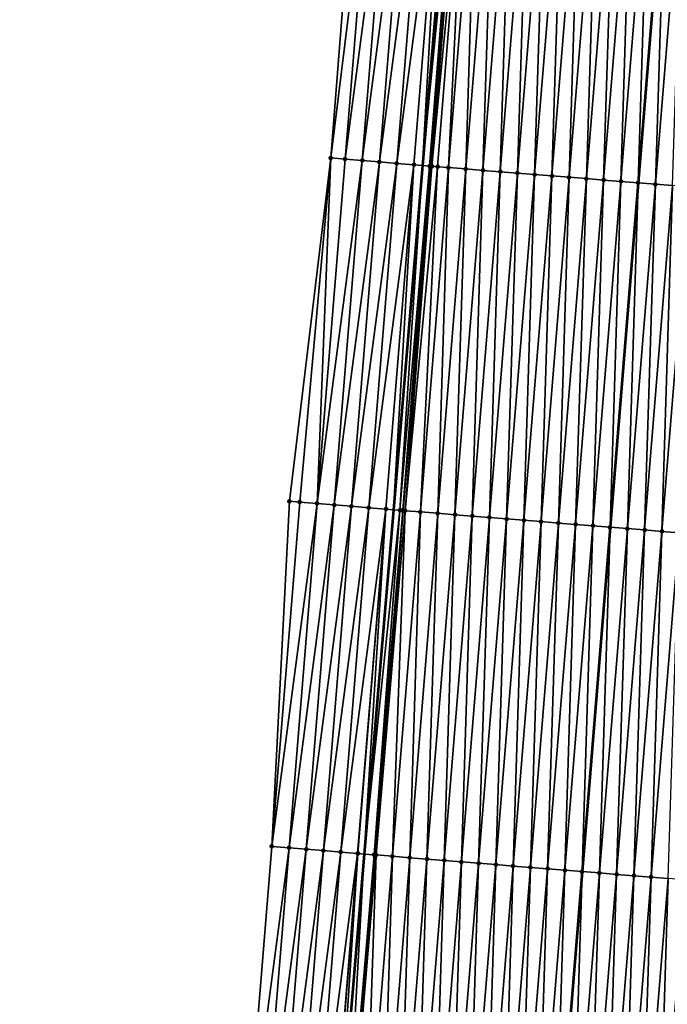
# Model space of a CAD drawing. Header units: feet. Extents: x 2017424 to 2024169, y 808042 to 818730.
# Tile 79 of 256: x 2023574 to 2023612, y 810595 to 810652. Entities that reach past the tile are written whole.
import ezdxf

# ---------------------------------------------------------------- set-up
doc = ezdxf.new("R2010")
doc.units = ezdxf.units.FT
doc.header["$MEASUREMENT"] = 0
for name, color, linetype, lineweight in [('EP_Travel Lane', 172, 'Continuous', 53), ('NB-Road Shots', 141, 'Continuous', 100), ('NB-Road X-Section', 40, 'Continuous', 13), ('STRIPING', 60, 'Continuous', 53)]:
    doc.layers.add(name, color=color, linetype=linetype, lineweight=lineweight)
doc.layers.add('I-77-MM15-17_NB-Surface-BORDER', color=7, linetype='Continuous')
doc.layers.add('I-77-MM15-17_NB-Surface-TIN', color=7, linetype='Continuous')

msp = doc.modelspace()

# ---------------------------------------------------------------- linework, layer by layer
at = {"layer": 'EP_Travel Lane'}
msp.add_polyline3d([(2023599.258795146, 810663.630624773, 298.9250161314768), (2023597.578762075, 810643.7138885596, 298.214302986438), (2023595.89871787, 810623.7970203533, 297.5074005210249), (2023594.218639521, 810603.8797473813, 296.812173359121), (2023592.538580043, 810583.9626981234, 296.1104930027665), (2023590.858498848, 810564.0453914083, 295.4162413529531), (2023589.215410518, 810544.1325696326, 294.6917201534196), (2023587.585702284, 810524.2119159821, 293.9754839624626), (2023585.956000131, 810504.2913366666, 293.2570525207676), (2023584.326304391, 810484.3708357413, 292.536303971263), (2023582.696508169, 810464.4491065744, 291.8518337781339), (2023581.06671062, 810444.5273611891, 291.1678384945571), (2023579.436809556, 810424.6043504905, 290.5212061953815)], dxfattribs=at)
at = {"layer": 'I-77-MM15-17_NB-Surface-BORDER', "color": 3, "linetype": 'Continuous', "lineweight": -3}
msp.add_polyline3d([(2023574.296569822, 810425.0306003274, 290.3364721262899), (2023575.996343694, 810444.9469170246, 291.0120150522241), (2023577.312610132, 810464.8936532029, 291.7143275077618), (2023578.699852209, 810484.8347187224, 292.4128799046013), (2023580.750558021, 810504.7207425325, 293.1360053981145), (2023582.37805953, 810524.6414368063, 293.8563387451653), (2023584.005537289, 810544.5618403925, 294.5852565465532), (2023585.629958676, 810564.4745671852, 295.2932344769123), (2023587.248954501, 810584.3976375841, 295.9645671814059), (2023588.867941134, 810604.3205948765, 296.6391625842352), (2023589.89080672, 810624.2920571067, 297.3119629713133), (2023592.275130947, 810644.1509401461, 298.0404643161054), (2023593.842844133, 810664.0763767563, 298.7634139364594)], dxfattribs=at)
at = {"layer": 'I-77-MM15-17_NB-Surface-TIN', "color": 128, "linetype": 'Continuous', "lineweight": -3}
for points in [[(2023592.275130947, 810644.1509401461, 298.0404643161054), (2023594.721272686, 810664.0042526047, 298.784648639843), (2023593.842844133, 810664.0763767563, 298.7634139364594)], [(2023593.1024145, 810644.0828759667, 298.0644556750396), (2023594.721272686, 810664.0042526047, 298.784648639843), (2023592.275130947, 810644.1509401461, 298.0404643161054)], [(2023593.1024145, 810644.0828759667, 298.0644556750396), (2023595.717907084, 810663.9222717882, 298.8130758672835), (2023594.721272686, 810664.0042526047, 298.784648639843)], [(2023593.1024145, 810644.0828759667, 298.0644556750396), (2023594.099039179, 810644.0007755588, 298.096332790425), (2023595.717907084, 810663.9222717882, 298.8130758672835)], [(2023594.099039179, 810644.0007755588, 298.096332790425), (2023596.714521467, 810663.840044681, 298.848607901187), (2023595.717907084, 810663.9222717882, 298.8130758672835)], [(2023594.099039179, 810644.0007755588, 298.096332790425), (2023595.095652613, 810643.9185367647, 298.132201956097), (2023596.714521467, 810663.840044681, 298.848607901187)], [(2023595.095652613, 810643.9185367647, 298.132201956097), (2023597.711144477, 810663.757923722, 298.8810778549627), (2023596.714521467, 810663.840044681, 298.848607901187)], [(2023595.095652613, 810643.9185367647, 298.132201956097), (2023596.09226866, 810643.8363301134, 298.1671438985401), (2023597.711144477, 810663.757923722, 298.8810778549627)], [(2023596.09226866, 810643.8363301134, 298.1671438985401), (2023598.707765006, 810663.6757722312, 298.9144285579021), (2023597.711144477, 810663.757923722, 298.8810778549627)], [(2023596.09226866, 810643.8363301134, 298.1671438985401), (2023597.088882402, 810643.7540951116, 298.2029036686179), (2023598.707765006, 810663.6757722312, 298.9144285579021)], [(2023597.088882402, 810643.7540951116, 298.2029036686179), (2023597.578762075, 810643.7138885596, 298.214302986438), (2023598.707765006, 810663.6757722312, 298.9144285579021)], [(2023598.707765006, 810663.6757722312, 298.9144285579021), (2023597.578762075, 810643.7138885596, 298.214302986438), (2023599.258795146, 810663.630624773, 298.9250161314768)], [(2023599.54937042, 810663.6068171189, 298.9305992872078), (2023599.258795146, 810663.630624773, 298.9250161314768), (2023597.578762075, 810643.7138885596, 298.214302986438)], [(2023597.994236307, 810643.6797887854, 298.2239709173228), (2023599.54937042, 810663.6068171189, 298.9305992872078), (2023597.578762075, 810643.7138885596, 298.214302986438)], [(2023597.994236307, 810643.6797887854, 298.2239709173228), (2023599.619899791, 810663.6010851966, 298.9306147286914), (2023599.54937042, 810663.6068171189, 298.9305992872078)], [(2023597.994236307, 810643.6797887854, 298.2239709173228), (2023598.085536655, 810643.6723586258, 298.2242826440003), (2023599.619899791, 810663.6010851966, 298.9306147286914)], [(2023598.085536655, 810643.6723586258, 298.2242826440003), (2023599.704434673, 810663.5942254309, 298.9303356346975), (2023599.619899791, 810663.6010851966, 298.9306147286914)], [(2023598.085536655, 810643.6723586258, 298.2242826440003), (2023598.125042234, 810643.6691470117, 298.224319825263), (2023599.704434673, 810663.5942254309, 298.9303356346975)], [(2023598.125042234, 810643.6691470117, 298.224319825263), (2023600.055142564, 810663.5658499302, 298.9267862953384), (2023599.704434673, 810663.5942254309, 298.9303356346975)], [(2023598.125042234, 810643.6691470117, 298.224319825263), (2023598.45719305, 810643.6422495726, 298.2216282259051), (2023600.055142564, 810663.5658499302, 298.9267862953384)], [(2023598.45719305, 810643.6422495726, 298.2216282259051), (2023599.08229167, 810643.5918621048, 298.2098921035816), (2023600.055142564, 810663.5658499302, 298.9267862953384)], [(2023599.08229167, 810643.5918621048, 298.2098921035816), (2023600.701195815, 810663.5138043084, 298.913770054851), (2023600.055142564, 810663.5658499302, 298.9267862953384)], [(2023599.08229167, 810643.5918621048, 298.2098921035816), (2023600.079066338, 810643.5116074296, 298.188524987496), (2023600.701195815, 810663.5138043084, 298.913770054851)], [(2023600.079066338, 810643.5116074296, 298.188524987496), (2023601.697970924, 810663.433555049, 298.8922466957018), (2023600.701195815, 810663.5138043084, 298.913770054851)], [(2023600.079066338, 810643.5116074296, 298.188524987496), (2023601.075833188, 810643.4312565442, 298.1699332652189), (2023601.697970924, 810663.433555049, 298.8922466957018)], [(2023601.075833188, 810643.4312565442, 298.1699332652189), (2023602.694741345, 810663.3532481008, 298.8723875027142), (2023601.697970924, 810663.433555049, 298.8922466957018)], [(2023601.075833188, 810643.4312565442, 298.1699332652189), (2023602.072595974, 810643.3508556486, 298.1527841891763), (2023602.694741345, 810663.3532481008, 298.8723875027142)], [(2023602.072595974, 810643.3508556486, 298.1527841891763), (2023603.691509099, 810663.2729083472, 298.8534746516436), (2023602.694741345, 810663.3532481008, 298.8723875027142)], [(2023602.072595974, 810643.3508556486, 298.1527841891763), (2023603.069356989, 810643.2704329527, 298.1362640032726), (2023603.691509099, 810663.2729083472, 298.8534746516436)], [(2023603.069356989, 810643.2704329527, 298.1362640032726), (2023604.688276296, 810663.192561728, 298.8347598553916), (2023603.691509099, 810663.2729083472, 298.8534746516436)], [(2023603.069356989, 810643.2704329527, 298.1362640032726), (2023604.066124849, 810643.1900944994, 298.1173136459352), (2023604.688276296, 810663.192561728, 298.8347598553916)], [(2023604.066124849, 810643.1900944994, 298.1173136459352), (2023605.685044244, 810663.1122243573, 298.8157782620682), (2023604.688276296, 810663.192561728, 298.8347598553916)], [(2023604.066124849, 810643.1900944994, 298.1173136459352), (2023605.06290699, 810643.1099317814, 298.0932938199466), (2023605.685044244, 810663.1122243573, 298.8157782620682)], [(2023605.06290699, 810643.1099317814, 298.0932938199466), (2023606.681824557, 810663.0320391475, 298.7924072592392), (2023605.685044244, 810663.1122243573, 298.8157782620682)], [(2023605.06290699, 810643.1099317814, 298.0932938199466), (2023606.059688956, 810643.0297669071, 298.0693361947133), (2023606.681824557, 810663.0320391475, 298.7924072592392)], [(2023606.059688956, 810643.0297669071, 298.0693361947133), (2023607.678605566, 810662.9518624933, 298.7687894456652), (2023606.681824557, 810663.0320391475, 298.7924072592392)], [(2023606.059688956, 810643.0297669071, 298.0693361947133), (2023607.056459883, 810642.9494661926, 298.0492971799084), (2023607.678605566, 810662.9518624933, 298.7687894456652)], [(2023607.056459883, 810642.9494661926, 298.0492971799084), (2023608.675376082, 810662.8715567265, 298.7488961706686), (2023607.678605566, 810662.9518624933, 298.7687894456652)], [(2023607.056459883, 810642.9494661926, 298.0492971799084), (2023608.053219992, 810642.8690323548, 298.0330984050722), (2023608.675376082, 810662.8715567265, 298.7488961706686)], [(2023608.053219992, 810642.8690323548, 298.0330984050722), (2023609.672142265, 810662.7911976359, 298.7305411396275), (2023608.675376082, 810662.8715567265, 298.7488961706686)], [(2023608.053219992, 810642.8690323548, 298.0330984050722), (2023609.049988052, 810642.7886963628, 298.0140770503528), (2023609.672142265, 810662.7911976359, 298.7305411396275)], [(2023609.049988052, 810642.7886963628, 298.0140770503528), (2023610.668915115, 810662.7109205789, 298.7098196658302), (2023609.672142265, 810662.7911976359, 298.7305411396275)], [(2023609.049988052, 810642.7886963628, 298.0140770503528), (2023610.046758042, 810642.7083841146, 297.9943707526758), (2023610.668915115, 810662.7109205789, 298.7098196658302)], [(2023610.046758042, 810642.7083841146, 297.9943707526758), (2023611.665694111, 810662.6307191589, 298.6869162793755), (2023610.668915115, 810662.7109205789, 298.7098196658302)], [(2023610.046758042, 810642.7083841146, 297.9943707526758), (2023610.054732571, 810642.7077435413, 297.9941570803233), (2023611.665694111, 810662.6307191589, 298.6869162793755)], [(2023611.665694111, 810662.6307191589, 298.6869162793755), (2023610.054732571, 810642.7077435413, 297.9941570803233), (2023611.673668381, 810662.6300788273, 298.6866962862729)], [(2023611.043547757, 810642.6283145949, 297.9676624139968), (2023611.673668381, 810662.6300788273, 298.6866962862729), (2023610.054732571, 810642.7077435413, 297.9941570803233)], [(2023611.043547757, 810642.6283145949, 297.9676624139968), (2023612.662486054, 810662.5506770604, 298.6594169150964), (2023611.673668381, 810662.6300788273, 298.6866962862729)], [(2023611.043547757, 810642.6283145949, 297.9676624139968), (2023612.0403487, 810642.5483832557, 297.9369679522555), (2023612.662486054, 810662.5506770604, 298.6594169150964)], [(2023590.486889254, 810624.2430782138, 297.3274329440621), (2023592.275130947, 810644.1509401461, 298.0404643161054), (2023589.89080672, 810624.2920571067, 297.3119629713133)], [(2023590.486889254, 810624.2430782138, 297.3274329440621), (2023591.483531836, 810624.1611981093, 297.3529547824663), (2023592.275130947, 810644.1509401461, 298.0404643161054)], [(2023591.483531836, 810624.1611981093, 297.3529547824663), (2023593.1024145, 810644.0828759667, 298.0644556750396), (2023592.275130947, 810644.1509401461, 298.0404643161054)], [(2023591.483531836, 810624.1611981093, 297.3529547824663), (2023594.099039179, 810644.0007755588, 298.096332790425), (2023593.1024145, 810644.0828759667, 298.0644556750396)], [(2023591.483531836, 810624.1611981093, 297.3529547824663), (2023592.480154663, 810624.0790749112, 297.3854891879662), (2023594.099039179, 810644.0007755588, 298.096332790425)], [(2023592.480154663, 810624.0790749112, 297.3854891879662), (2023595.095652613, 810643.9185367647, 298.132201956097), (2023594.099039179, 810644.0007755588, 298.096332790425)], [(2023592.480154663, 810624.0790749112, 297.3854891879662), (2023593.476766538, 810623.9968169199, 297.4219120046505), (2023595.095652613, 810643.9185367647, 298.132201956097)], [(2023593.476766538, 810623.9968169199, 297.4219120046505), (2023596.09226866, 810643.8363301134, 298.1671438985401), (2023595.095652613, 810643.9185367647, 298.132201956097)], [(2023593.476766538, 810623.9968169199, 297.4219120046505), (2023594.473386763, 810623.9146617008, 297.4553701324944), (2023596.09226866, 810643.8363301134, 298.1671438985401)], [(2023594.473386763, 810623.9146617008, 297.4553701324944), (2023597.088882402, 810643.7540951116, 298.2029036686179), (2023596.09226866, 810643.8363301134, 298.1671438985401)], [(2023594.473386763, 810623.9146617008, 297.4553701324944), (2023595.469991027, 810623.8323100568, 297.494494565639), (2023597.088882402, 810643.7540951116, 298.2029036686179)], [(2023595.469991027, 810623.8323100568, 297.494494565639), (2023595.89871787, 810623.7970203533, 297.5074005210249), (2023597.088882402, 810643.7540951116, 298.2029036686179)], [(2023597.088882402, 810643.7540951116, 298.2029036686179), (2023595.89871787, 810623.7970203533, 297.5074005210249), (2023597.578762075, 810643.7138885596, 298.214302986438)], [(2023596.276600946, 810623.7659157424, 297.5187759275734), (2023597.578762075, 810643.7138885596, 298.214302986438), (2023595.89871787, 810623.7970203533, 297.5074005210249)], [(2023596.276600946, 810623.7659157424, 297.5187759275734), (2023597.994236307, 810643.6797887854, 298.2239709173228), (2023597.578762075, 810643.7138885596, 298.214302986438)], [(2023596.276600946, 810623.7659157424, 297.5187759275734), (2023596.439867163, 810623.7525850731, 297.5205891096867), (2023597.994236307, 810643.6797887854, 298.2239709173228)], [(2023596.439867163, 810623.7525850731, 297.5205891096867), (2023598.085536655, 810643.6723586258, 298.2242826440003), (2023597.994236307, 810643.6797887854, 298.2239709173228)], [(2023596.439867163, 810623.7525850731, 297.5205891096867), (2023596.46663208, 810623.7504111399, 297.5205590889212), (2023598.085536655, 810643.6723586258, 298.2242826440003)], [(2023596.46663208, 810623.7504111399, 297.5205590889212), (2023598.125042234, 810643.6691470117, 298.224319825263), (2023598.085536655, 810643.6723586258, 298.2242826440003)], [(2023596.46663208, 810623.7504111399, 297.5205590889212), (2023596.572005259, 810623.7418748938, 297.5197959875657), (2023598.125042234, 810643.6691470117, 298.224319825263)], [(2023596.572005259, 810623.7418748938, 297.5197959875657), (2023598.45719305, 810643.6422495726, 298.2216282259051), (2023598.125042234, 810643.6691470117, 298.224319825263)], [(2023596.572005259, 810623.7418748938, 297.5197959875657), (2023597.463395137, 810623.6700135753, 297.5033137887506), (2023598.45719305, 810643.6422495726, 298.2216282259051)], [(2023597.463395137, 810623.6700135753, 297.5033137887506), (2023599.08229167, 810643.5918621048, 298.2098921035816), (2023598.45719305, 810643.6422495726, 298.2216282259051)], [(2023597.463395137, 810623.6700135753, 297.5033137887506), (2023598.460175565, 810623.589829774, 297.4799020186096), (2023599.08229167, 810643.5918621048, 298.2098921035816)], [(2023598.460175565, 810623.589829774, 297.4799020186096), (2023600.079066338, 810643.5116074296, 298.188524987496), (2023599.08229167, 810643.5918621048, 298.2098921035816)], [(2023598.460175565, 810623.589829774, 297.4799020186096), (2023599.456934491, 810623.5093813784, 297.4641230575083), (2023600.079066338, 810643.5116074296, 298.188524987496)], [(2023599.456934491, 810623.5093813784, 297.4641230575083), (2023601.075833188, 810643.4312565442, 298.1699332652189), (2023600.079066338, 810643.5116074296, 298.188524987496)], [(2023599.456934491, 810623.5093813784, 297.4641230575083), (2023600.453687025, 810623.4288543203, 297.4506132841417), (2023601.075833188, 810643.4312565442, 298.1699332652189)], [(2023600.453687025, 810623.4288543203, 297.4506132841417), (2023602.072595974, 810643.3508556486, 298.1527841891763), (2023601.075833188, 810643.4312565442, 298.1699332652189)], [(2023600.453687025, 810623.4288543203, 297.4506132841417), (2023601.450442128, 810623.3483588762, 297.4361915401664), (2023602.072595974, 810643.3508556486, 298.1527841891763)], [(2023601.450442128, 810623.3483588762, 297.4361915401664), (2023603.069356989, 810643.2704329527, 298.1362640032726), (2023602.072595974, 810643.3508556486, 298.1527841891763)], [(2023601.450442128, 810623.3483588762, 297.4361915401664), (2023602.447221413, 810623.2681610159, 297.4131853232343), (2023603.069356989, 810643.2704329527, 298.1362640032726)], [(2023602.447221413, 810623.2681610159, 297.4131853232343), (2023604.066124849, 810643.1900944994, 298.1173136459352), (2023603.069356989, 810643.2704329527, 298.1362640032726)], [(2023602.447221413, 810623.2681610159, 297.4131853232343), (2023603.443999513, 810623.1879485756, 297.3905997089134), (2023604.066124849, 810643.1900944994, 298.1173136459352)], [(2023603.443999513, 810623.1879485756, 297.3905997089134), (2023605.06290699, 810643.1099317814, 298.0932938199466), (2023604.066124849, 810643.1900944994, 298.1173136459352)], [(2023603.443999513, 810623.1879485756, 297.3905997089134), (2023604.440782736, 810623.1077991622, 297.3661959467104), (2023605.06290699, 810643.1099317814, 298.0932938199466)], [(2023604.440782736, 810623.1077991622, 297.3661959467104), (2023606.059688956, 810643.0297669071, 298.0693361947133), (2023605.06290699, 810643.1099317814, 298.0932938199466)], [(2023604.440782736, 810623.1077991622, 297.3661959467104), (2023605.437555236, 810623.0275178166, 297.3455980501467), (2023606.059688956, 810643.0297669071, 298.0693361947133)], [(2023605.437555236, 810623.0275178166, 297.3455980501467), (2023607.056459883, 810642.9494661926, 298.0492971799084), (2023606.059688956, 810643.0297669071, 298.0693361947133)], [(2023605.437555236, 810623.0275178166, 297.3455980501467), (2023606.434311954, 810622.9470422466, 297.3306029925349), (2023607.056459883, 810642.9494661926, 298.0492971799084)], [(2023606.434311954, 810622.9470422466, 297.3306029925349), (2023608.053219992, 810642.8690323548, 298.0330984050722), (2023607.056459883, 810642.9494661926, 298.0492971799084)], [(2023606.434311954, 810622.9470422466, 297.3306029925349), (2023607.431070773, 810622.866592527, 297.3148622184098), (2023608.053219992, 810642.8690323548, 298.0330984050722)], [(2023607.431070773, 810622.866592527, 297.3148622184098), (2023609.049988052, 810642.7886963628, 298.0140770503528), (2023608.053219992, 810642.8690323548, 298.0330984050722)], [(2023607.431070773, 810622.866592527, 297.3148622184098), (2023608.427835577, 810622.7862164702, 297.2969964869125), (2023609.049988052, 810642.7886963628, 298.0140770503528)], [(2023608.427835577, 810622.7862164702, 297.2969964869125), (2023610.046758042, 810642.7083841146, 297.9943707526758), (2023609.049988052, 810642.7886963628, 298.0140770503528)], [(2023608.427835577, 810622.7862164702, 297.2969964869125), (2023608.435810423, 810622.7855763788, 297.2967682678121), (2023610.046758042, 810642.7083841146, 297.9943707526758)], [(2023610.046758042, 810642.7083841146, 297.9943707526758), (2023608.435810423, 810622.7855763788, 297.2967682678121), (2023610.054732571, 810642.7077435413, 297.9941570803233)], [(2023609.424630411, 810622.7062099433, 297.2684708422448), (2023610.054732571, 810642.7077435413, 297.9941570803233), (2023608.435810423, 810622.7855763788, 297.2967682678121)], [(2023609.424630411, 810622.7062099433, 297.2684708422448), (2023611.043547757, 810642.6283145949, 297.9676624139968), (2023610.054732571, 810642.7077435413, 297.9941570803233)], [(2023609.424630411, 810622.7062099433, 297.2684708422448), (2023610.421429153, 810622.6262515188, 297.238557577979), (2023611.043547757, 810642.6283145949, 297.9676624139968)], [(2023610.421429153, 810622.6262515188, 297.238557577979), (2023612.0403487, 810642.5483832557, 297.9369679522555), (2023611.043547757, 810642.6283145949, 297.9676624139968)], [(2023610.421429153, 810622.6262515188, 297.238557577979), (2023611.418217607, 810622.5461664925, 297.2122964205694), (2023612.0403487, 810642.5483832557, 297.9369679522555)], [(2023611.418217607, 810622.5461664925, 297.2122964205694), (2023613.037138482, 810642.4683145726, 297.9102354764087), (2023612.0403487, 810642.5483832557, 297.9369679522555)], [(2023611.418217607, 810622.5461664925, 297.2122964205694), (2023612.414986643, 810622.4658424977, 297.1929288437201), (2023613.037138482, 810642.4683145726, 297.9102354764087)], [(2023588.867941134, 810604.3205948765, 296.6391625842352), (2023590.486889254, 810624.2430782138, 297.3274329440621), (2023589.89080672, 810624.2920571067, 297.3119629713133)], [(2023588.867941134, 810604.3205948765, 296.6391625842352), (2023591.483531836, 810624.1611981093, 297.3529547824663), (2023590.486889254, 810624.2430782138, 297.3274329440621)], [(2023589.864576, 810604.2386198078, 296.6674240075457), (2023591.483531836, 810624.1611981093, 297.3529547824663), (2023588.867941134, 810604.3205948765, 296.6391625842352)], [(2023589.864576, 810604.2386198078, 296.6674240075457), (2023592.480154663, 810624.0790749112, 297.3854891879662), (2023591.483531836, 810624.1611981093, 297.3529547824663)], [(2023589.864576, 810604.2386198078, 296.6674240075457), (2023590.861203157, 810604.1565498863, 296.6984216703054), (2023592.480154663, 810624.0790749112, 297.3854891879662)], [(2023590.861203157, 810604.1565498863, 296.6984216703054), (2023593.476766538, 810623.9968169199, 297.4219120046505), (2023592.480154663, 810624.0790749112, 297.3854891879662)], [(2023590.861203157, 810604.1565498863, 296.6984216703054), (2023591.857816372, 810604.0743083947, 296.7343686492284), (2023593.476766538, 810623.9968169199, 297.4219120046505)], [(2023591.857816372, 810604.0743083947, 296.7343686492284), (2023594.473386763, 810623.9146617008, 297.4553701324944), (2023593.476766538, 810623.9968169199, 297.4219120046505)], [(2023591.857816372, 810604.0743083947, 296.7343686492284), (2023592.854443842, 810603.9922423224, 296.76525527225), (2023594.473386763, 810623.9146617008, 297.4553701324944)], [(2023592.854443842, 810603.9922423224, 296.76525527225), (2023595.469991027, 810623.8323100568, 297.494494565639), (2023594.473386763, 810623.9146617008, 297.4553701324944)], [(2023592.854443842, 810603.9922423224, 296.76525527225), (2023593.832048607, 810603.9113907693, 296.8056365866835), (2023595.469991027, 810623.8323100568, 297.494494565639)], [(2023593.832048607, 810603.9113907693, 296.8056365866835), (2023593.851042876, 810603.9098263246, 296.8062362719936), (2023595.469991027, 810623.8323100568, 297.494494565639)], [(2023593.851042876, 810603.9098263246, 296.8062362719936), (2023594.218639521, 810603.8797473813, 296.812173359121), (2023595.469991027, 810623.8323100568, 297.494494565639)], [(2023595.469991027, 810623.8323100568, 297.494494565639), (2023594.218639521, 810603.8797473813, 296.812173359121), (2023595.89871787, 810623.7970203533, 297.5074005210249)], [(2023596.276600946, 810623.7659157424, 297.5187759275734), (2023595.89871787, 810623.7970203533, 297.5074005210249), (2023594.218639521, 810603.8797473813, 296.812173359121)], [(2023594.786382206, 810603.8332912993, 296.8213430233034), (2023596.276600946, 810623.7659157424, 297.5187759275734), (2023594.218639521, 810603.8797473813, 296.812173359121)], [(2023594.786382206, 810603.8332912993, 296.8213430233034), (2023596.439867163, 810623.7525850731, 297.5205891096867), (2023596.276600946, 810623.7659157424, 297.5187759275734)], [(2023594.786382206, 810603.8332912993, 296.8213430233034), (2023594.847715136, 810603.8283114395, 296.8212226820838), (2023596.439867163, 810623.7525850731, 297.5205891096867)], [(2023594.847715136, 810603.8283114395, 296.8212226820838), (2023596.46663208, 810623.7504111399, 297.5205590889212), (2023596.439867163, 810623.7525850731, 297.5205891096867)], [(2023594.847715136, 810603.8283114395, 296.8212226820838), (2023594.896402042, 810603.8243699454, 296.8207951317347), (2023596.46663208, 810623.7504111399, 297.5205590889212)], [(2023594.896402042, 810603.8243699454, 296.8207951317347), (2023596.572005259, 810623.7418748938, 297.5197959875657), (2023596.46663208, 810623.7504111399, 297.5205590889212)], [(2023594.896402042, 810603.8243699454, 296.8207951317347), (2023595.844476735, 810603.7478959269, 296.804495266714), (2023596.572005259, 810623.7418748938, 297.5197959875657)], [(2023595.844476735, 810603.7478959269, 296.804495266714), (2023597.463395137, 810623.6700135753, 297.5033137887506), (2023596.572005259, 810623.7418748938, 297.5197959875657)], [(2023595.844476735, 810603.7478959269, 296.804495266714), (2023596.841249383, 810603.6676163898, 296.7838453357), (2023597.463395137, 810623.6700135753, 297.5033137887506)], [(2023596.841249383, 810603.6676163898, 296.7838453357), (2023598.460175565, 810623.589829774, 297.4799020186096), (2023597.463395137, 810623.6700135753, 297.5033137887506)], [(2023596.841249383, 810603.6676163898, 296.7838453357), (2023597.838018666, 810603.5872954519, 296.7643897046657), (2023598.460175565, 810623.589829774, 297.4799020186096)], [(2023597.838018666, 810603.5872954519, 296.7643897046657), (2023599.456934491, 810623.5093813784, 297.4641230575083), (2023598.460175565, 810623.589829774, 297.4799020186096)], [(2023597.838018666, 810603.5872954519, 296.7643897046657), (2023598.834778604, 810603.5068595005, 296.7482518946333), (2023599.456934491, 810623.5093813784, 297.4641230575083)], [(2023598.834778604, 810603.5068595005, 296.7482518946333), (2023600.453687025, 810623.4288543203, 297.4506132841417), (2023599.456934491, 810623.5093813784, 297.4641230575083)], [(2023598.834778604, 810603.5068595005, 296.7482518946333), (2023599.831540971, 810603.426453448, 296.7312515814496), (2023600.453687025, 810623.4288543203, 297.4506132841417)], [(2023599.831540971, 810603.426453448, 296.7312515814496), (2023601.450442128, 810623.3483588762, 297.4361915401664), (2023600.453687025, 810623.4288543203, 297.4506132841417)], [(2023599.831540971, 810603.426453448, 296.7312515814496), (2023600.828309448, 810603.3461225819, 296.7120823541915), (2023601.450442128, 810623.3483588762, 297.4361915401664)], [(2023600.828309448, 810603.3461225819, 296.7120823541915), (2023602.447221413, 810623.2681610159, 297.4131853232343), (2023601.450442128, 810623.3483588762, 297.4361915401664)], [(2023600.828309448, 810603.3461225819, 296.7120823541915), (2023601.825088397, 810603.2659205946, 296.6891953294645), (2023602.447221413, 810623.2681610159, 297.4131853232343)], [(2023601.825088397, 810603.2659205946, 296.6891953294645), (2023603.443999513, 810623.1879485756, 297.3905997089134), (2023602.447221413, 810623.2681610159, 297.4131853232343)], [(2023601.825088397, 810603.2659205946, 296.6891953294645), (2023602.821864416, 810603.185682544, 296.6673486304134), (2023603.443999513, 810623.1879485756, 297.3905997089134)], [(2023602.821864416, 810603.185682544, 296.6673486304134), (2023604.440782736, 810623.1077991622, 297.3661959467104), (2023603.443999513, 810623.1879485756, 297.3905997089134)], [(2023602.821864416, 810603.185682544, 296.6673486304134), (2023603.818630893, 810603.1053270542, 296.6488897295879), (2023604.440782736, 810623.1077991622, 297.3661959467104)], [(2023603.818630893, 810603.1053270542, 296.6488897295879), (2023605.437555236, 810623.0275178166, 297.3455980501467), (2023604.440782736, 810623.1077991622, 297.3661959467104)], [(2023603.818630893, 810603.1053270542, 296.6488897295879), (2023604.815393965, 810603.0249296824, 296.6316390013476), (2023605.437555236, 810623.0275178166, 297.3455980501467)], [(2023604.815393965, 810603.0249296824, 296.6316390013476), (2023606.434311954, 810622.9470422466, 297.3306029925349), (2023605.437555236, 810623.0275178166, 297.3455980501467)], [(2023604.815393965, 810603.0249296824, 296.6316390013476), (2023605.812159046, 810602.9445570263, 296.6136752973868), (2023606.434311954, 810622.9470422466, 297.3306029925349)], [(2023605.812159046, 810602.9445570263, 296.6136752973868), (2023607.431070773, 810622.866592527, 297.3148622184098), (2023606.434311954, 810622.9470422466, 297.3306029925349)], [(2023605.812159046, 810602.9445570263, 296.6136752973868), (2023606.808931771, 810602.8642784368, 296.5929980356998), (2023607.431070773, 810622.866592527, 297.3148622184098)], [(2023606.808931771, 810602.8642784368, 296.5929980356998), (2023608.427835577, 810622.7862164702, 297.2969964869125), (2023607.431070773, 810622.866592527, 297.3148622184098)], [(2023606.808931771, 810602.8642784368, 296.5929980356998), (2023606.816906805, 810602.8636372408, 296.5928010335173), (2023608.427835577, 810622.7862164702, 297.2969964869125)], [(2023608.427835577, 810622.7862164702, 297.2969964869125), (2023606.816906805, 810602.8636372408, 296.5928010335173), (2023608.435810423, 810622.7855763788, 297.2967682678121)], [(2023607.805715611, 810602.7841366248, 296.5683751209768), (2023608.435810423, 810622.7855763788, 297.2967682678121), (2023606.816906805, 810602.8636372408, 296.5928010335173)], [(2023607.805715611, 810602.7841366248, 296.5683751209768), (2023609.424630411, 810622.7062099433, 297.2684708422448), (2023608.435810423, 810622.7855763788, 297.2967682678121)], [(2023607.805715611, 810602.7841366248, 296.5683751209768), (2023608.802502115, 810602.7040276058, 296.5428062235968), (2023609.424630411, 810622.7062099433, 297.2684708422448)], [(2023608.802502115, 810602.7040276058, 296.5428062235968), (2023610.421429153, 810622.6262515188, 297.238557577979), (2023609.424630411, 810622.7062099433, 297.2684708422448)], [(2023608.802502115, 810602.7040276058, 296.5428062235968), (2023609.799285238, 810602.6238769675, 296.518437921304), (2023610.421429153, 810622.6262515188, 297.238557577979)], [(2023609.799285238, 810602.6238769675, 296.518437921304), (2023611.418217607, 810622.5461664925, 297.2122964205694), (2023610.421429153, 810622.6262515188, 297.238557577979)], [(2023609.799285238, 810602.6238769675, 296.518437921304), (2023610.796052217, 810602.5435276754, 296.4998002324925), (2023611.418217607, 810622.5461664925, 297.2122964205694)], [(2023610.796052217, 810602.5435276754, 296.4998002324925), (2023612.414986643, 810622.4658424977, 297.1929288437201), (2023611.418217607, 810622.5461664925, 297.2122964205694)], [(2023610.796052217, 810602.5435276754, 296.4998002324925), (2023611.792807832, 810602.4630385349, 296.4851967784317), (2023612.414986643, 810622.4658424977, 297.1929288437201)], [(2023587.248954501, 810584.3976375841, 295.9645671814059), (2023589.864576, 810604.2386198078, 296.6674240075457), (2023588.867941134, 810604.3205948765, 296.6391625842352)], [(2023588.245593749, 810584.3157164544, 295.991272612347), (2023589.864576, 810604.2386198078, 296.6674240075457), (2023587.248954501, 810584.3976375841, 295.9645671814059)], [(2023588.245593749, 810584.3157164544, 295.991272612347), (2023590.861203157, 810604.1565498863, 296.6984216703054), (2023589.864576, 810604.2386198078, 296.6674240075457)], [(2023588.245593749, 810584.3157164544, 295.991272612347), (2023589.242247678, 810584.2339759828, 296.012766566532), (2023590.861203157, 810604.1565498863, 296.6984216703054)], [(2023589.242247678, 810584.2339759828, 296.012766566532), (2023591.857816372, 810604.0743083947, 296.7343686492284), (2023590.861203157, 810604.1565498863, 296.6984216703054)], [(2023589.242247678, 810584.2339759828, 296.012766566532), (2023590.238875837, 810584.1519183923, 296.0434085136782), (2023591.857816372, 810604.0743083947, 296.7343686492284)], [(2023590.238875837, 810584.1519183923, 296.0434085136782), (2023592.854443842, 810603.9922423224, 296.76525527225), (2023591.857816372, 810604.0743083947, 296.7343686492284)], [(2023590.238875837, 810584.1519183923, 296.0434085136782), (2023591.235538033, 810584.0702796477, 296.0619679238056), (2023592.854443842, 810603.9922423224, 296.76525527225)], [(2023591.235538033, 810584.0702796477, 296.0619679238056), (2023593.832048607, 810603.9113907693, 296.8056365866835), (2023592.854443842, 810603.9922423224, 296.76525527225)], [(2023591.235538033, 810584.0702796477, 296.0619679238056), (2023592.232130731, 810583.9877856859, 296.1051979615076), (2023593.832048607, 810603.9113907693, 296.8056365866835)], [(2023592.232130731, 810583.9877856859, 296.1051979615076), (2023593.851042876, 810603.9098263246, 296.8062362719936), (2023593.832048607, 810603.9113907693, 296.8056365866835)], [(2023592.232130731, 810583.9877856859, 296.1051979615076), (2023592.538580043, 810583.9626981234, 296.1104930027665), (2023593.851042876, 810603.9098263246, 296.8062362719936)], [(2023593.851042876, 810603.9098263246, 296.8062362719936), (2023592.538580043, 810583.9626981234, 296.1104930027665), (2023594.218639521, 810603.8797473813, 296.812173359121)], [(2023593.08882605, 810583.9176520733, 296.1200005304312), (2023594.218639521, 810603.8797473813, 296.812173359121), (2023592.538580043, 810583.9626981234, 296.1104930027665)], [(2023593.08882605, 810583.9176520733, 296.1200005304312), (2023594.786382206, 810603.8332912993, 296.8213430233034), (2023594.218639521, 810603.8797473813, 296.812173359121)], [(2023593.08882605, 810583.9176520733, 296.1200005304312), (2023593.200745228, 810583.9085867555, 296.1191551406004), (2023594.786382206, 810603.8332912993, 296.8213430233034)], [(2023593.200745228, 810583.9085867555, 296.1191551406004), (2023594.847715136, 810603.8283114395, 296.8212226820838), (2023594.786382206, 810603.8332912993, 296.8213430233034)], [(2023593.200745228, 810583.9085867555, 296.1191551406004), (2023593.228807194, 810583.9063225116, 296.1186926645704), (2023594.847715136, 810603.8283114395, 296.8212226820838)], [(2023593.228807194, 810583.9063225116, 296.1186926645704), (2023594.896402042, 810603.8243699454, 296.8207951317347), (2023594.847715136, 810603.8283114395, 296.8212226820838)], [(2023593.228807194, 810583.9063225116, 296.1186926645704), (2023594.225577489, 810583.8260140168, 296.0988780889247), (2023594.896402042, 810603.8243699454, 296.8207951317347)], [(2023594.225577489, 810583.8260140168, 296.0988780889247), (2023595.844476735, 810603.7478959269, 296.804495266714), (2023594.896402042, 810603.8243699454, 296.8207951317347)], [(2023594.225577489, 810583.8260140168, 296.0988780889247), (2023595.222354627, 810583.7457897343, 296.0766342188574), (2023595.844476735, 810603.7478959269, 296.804495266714)], [(2023595.222354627, 810583.7457897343, 296.0766342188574), (2023596.841249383, 810603.6676163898, 296.7838453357), (2023595.844476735, 810603.7478959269, 296.804495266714)], [(2023595.222354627, 810583.7457897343, 296.0766342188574), (2023596.219120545, 810583.6654273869, 296.0583731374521), (2023596.841249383, 810603.6676163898, 296.7838453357)], [(2023596.219120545, 810583.6654273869, 296.0583731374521), (2023597.838018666, 810603.5872954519, 296.7643897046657), (2023596.841249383, 810603.6676163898, 296.7838453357)], [(2023596.219120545, 810583.6654273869, 296.0583731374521), (2023597.215885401, 810583.585051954, 296.0404895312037), (2023597.838018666, 810603.5872954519, 296.7643897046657)], [(2023597.215885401, 810583.585051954, 296.0404895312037), (2023598.834778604, 810603.5068595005, 296.7482518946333), (2023597.838018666, 810603.5872954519, 296.7643897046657)], [(2023597.215885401, 810583.585051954, 296.0404895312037), (2023598.212649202, 810583.5046635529, 296.022980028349), (2023598.834778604, 810603.5068595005, 296.7482518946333)], [(2023598.212649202, 810583.5046635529, 296.022980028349), (2023599.831540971, 810603.426453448, 296.7312515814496), (2023598.834778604, 810603.5068595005, 296.7482518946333)], [(2023598.212649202, 810583.5046635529, 296.022980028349), (2023599.209416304, 810583.4243157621, 296.0042990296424), (2023599.831540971, 810603.426453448, 296.7312515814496)], [(2023599.209416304, 810583.4243157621, 296.0042990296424), (2023600.828309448, 810603.3461225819, 296.7120823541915), (2023599.831540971, 810603.426453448, 296.7312515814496)], [(2023599.209416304, 810583.4243157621, 296.0042990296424), (2023600.206192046, 810583.3440743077, 295.9825505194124), (2023600.828309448, 810603.3461225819, 296.7120823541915)], [(2023600.206192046, 810583.3440743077, 295.9825505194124), (2023601.825088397, 810603.2659205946, 296.6891953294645), (2023600.828309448, 810603.3461225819, 296.7120823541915)], [(2023600.206192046, 810583.3440743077, 295.9825505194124), (2023601.202966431, 810583.2638161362, 295.9612842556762), (2023601.825088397, 810603.2659205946, 296.6891953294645)], [(2023601.202966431, 810583.2638161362, 295.9612842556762), (2023602.821864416, 810603.185682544, 296.6673486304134), (2023601.825088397, 810603.2659205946, 296.6891953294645)], [(2023601.202966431, 810583.2638161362, 295.9612842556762), (2023602.199740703, 810583.1835565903, 295.9400576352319), (2023602.821864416, 810603.185682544, 296.6673486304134)], [(2023602.199740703, 810583.1835565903, 295.9400576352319), (2023603.818630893, 810603.1053270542, 296.6488897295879), (2023602.821864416, 810603.185682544, 296.6673486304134)], [(2023602.199740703, 810583.1835565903, 295.9400576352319), (2023603.19650872, 810583.1032200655, 295.9210516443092), (2023603.818630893, 810603.1053270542, 296.6488897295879)], [(2023603.19650872, 810583.1032200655, 295.9210516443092), (2023604.815393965, 810603.0249296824, 296.6316390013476), (2023603.818630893, 810603.1053270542, 296.6488897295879)], [(2023603.19650872, 810583.1032200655, 295.9210516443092), (2023604.193282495, 810583.022954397, 295.9000016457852), (2023604.815393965, 810603.0249296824, 296.6316390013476)], [(2023604.193282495, 810583.022954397, 295.9000016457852), (2023605.812159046, 810602.9445570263, 296.6136752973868), (2023604.815393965, 810603.0249296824, 296.6316390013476)], [(2023604.193282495, 810583.022954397, 295.9000016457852), (2023605.190050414, 810582.9426166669, 295.8810304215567), (2023605.812159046, 810602.9445570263, 296.6136752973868)], [(2023605.190050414, 810582.9426166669, 295.8810304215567), (2023606.808931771, 810602.8642784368, 296.5929980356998), (2023605.812159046, 810602.9445570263, 296.6136752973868)], [(2023605.190050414, 810582.9426166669, 295.8810304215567), (2023605.198025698, 810582.9419751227, 295.8808428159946), (2023606.808931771, 810602.8642784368, 296.5929980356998)], [(2023606.808931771, 810602.8642784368, 296.5929980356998), (2023605.198025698, 810582.9419751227, 295.8808428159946), (2023606.816906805, 810602.8636372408, 296.5928010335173)], [(2023606.186830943, 810582.8624341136, 295.8575827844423), (2023606.816906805, 810602.8636372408, 296.5928010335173), (2023605.198025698, 810582.9419751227, 295.8808428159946)], [(2023606.186830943, 810582.8624341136, 295.8575827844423), (2023607.805715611, 810602.7841366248, 296.5683751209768), (2023606.816906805, 810602.8636372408, 296.5928010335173)], [(2023606.186830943, 810582.8624341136, 295.8575827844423), (2023607.183620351, 810582.7823608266, 295.8309831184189), (2023607.805715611, 810602.7841366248, 296.5683751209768)], [(2023607.183620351, 810582.7823608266, 295.8309831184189), (2023608.802502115, 810602.7040276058, 296.5428062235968), (2023607.805715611, 810602.7841366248, 296.5683751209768)], [(2023607.183620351, 810582.7823608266, 295.8309831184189), (2023608.180403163, 810582.702206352, 295.8067254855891), (2023608.802502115, 810602.7040276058, 296.5428062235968)], [(2023608.180403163, 810582.702206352, 295.8067254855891), (2023609.799285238, 810602.6238769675, 296.518437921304), (2023608.802502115, 810602.7040276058, 296.5428062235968)], [(2023608.180403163, 810582.702206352, 295.8067254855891), (2023609.177169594, 810582.6218503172, 295.7882822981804), (2023609.799285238, 810602.6238769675, 296.518437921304)], [(2023609.177169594, 810582.6218503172, 295.7882822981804), (2023610.796052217, 810602.5435276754, 296.4998002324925), (2023609.799285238, 810602.6238769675, 296.518437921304)], [(2023609.177169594, 810582.6218503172, 295.7882822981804), (2023610.173921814, 810582.5413193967, 295.7748840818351), (2023610.796052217, 810602.5435276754, 296.4998002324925)], [(2023610.173921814, 810582.5413193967, 295.7748840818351), (2023611.792807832, 810602.4630385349, 296.4851967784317), (2023610.796052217, 810602.5435276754, 296.4998002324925)], [(2023610.173921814, 810582.5413193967, 295.7748840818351), (2023611.170698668, 810582.4610916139, 295.7527411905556), (2023611.792807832, 810602.4630385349, 296.4851967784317)], [(2023611.170698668, 810582.4610916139, 295.7527411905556), (2023612.789585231, 810602.3828174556, 296.4628605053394), (2023611.792807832, 810602.4630385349, 296.4851967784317)], [(2023611.170698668, 810582.4610916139, 295.7527411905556), (2023612.167487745, 810582.3810142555, 295.7262589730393), (2023612.789585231, 810602.3828174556, 296.4628605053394)]]:
    msp.add_3dface(points, dxfattribs=at)
at = {"layer": 'NB-Road Shots', "lineweight": 100}
for p in [(2023592.275130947, 810644.1509401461, 298.0404643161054), (2023593.1024145, 810644.0828759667, 298.0644556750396), (2023594.099039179, 810644.0007755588, 298.096332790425), (2023595.095652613, 810643.9185367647, 298.132201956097), (2023596.09226866, 810643.8363301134, 298.1671438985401), (2023597.088882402, 810643.7540951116, 298.2029036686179), (2023597.994236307, 810643.6797887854, 298.2239709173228), (2023598.085536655, 810643.6723586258, 298.2242826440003), (2023598.125042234, 810643.6691470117, 298.224319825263), (2023598.45719305, 810643.6422495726, 298.2216282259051), (2023599.08229167, 810643.5918621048, 298.2098921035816), (2023600.079066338, 810643.5116074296, 298.188524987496), (2023601.075833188, 810643.4312565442, 298.1699332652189), (2023602.072595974, 810643.3508556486, 298.1527841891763), (2023603.069356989, 810643.2704329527, 298.1362640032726), (2023604.066124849, 810643.1900944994, 298.1173136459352), (2023605.06290699, 810643.1099317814, 298.0932938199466), (2023606.059688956, 810643.0297669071, 298.0693361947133), (2023607.056459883, 810642.9494661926, 298.0492971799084), (2023608.053219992, 810642.8690323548, 298.0330984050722), (2023609.049988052, 810642.7886963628, 298.0140770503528), (2023610.046758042, 810642.7083841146, 297.9943707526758), (2023611.043547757, 810642.6283145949, 297.9676624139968), (2023589.89080672, 810624.2920571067, 297.3119629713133), (2023590.486889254, 810624.2430782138, 297.3274329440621), (2023591.483531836, 810624.1611981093, 297.3529547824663), (2023592.480154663, 810624.0790749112, 297.3854891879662), (2023593.476766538, 810623.9968169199, 297.4219120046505), (2023594.473386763, 810623.9146617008, 297.4553701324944), (2023595.469991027, 810623.8323100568, 297.494494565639), (2023596.276600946, 810623.7659157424, 297.5187759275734), (2023596.439867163, 810623.7525850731, 297.5205891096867), (2023596.46663208, 810623.7504111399, 297.5205590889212), (2023596.572005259, 810623.7418748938, 297.5197959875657), (2023597.463395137, 810623.6700135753, 297.5033137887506), (2023598.460175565, 810623.589829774, 297.4799020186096), (2023599.456934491, 810623.5093813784, 297.4641230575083), (2023600.453687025, 810623.4288543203, 297.4506132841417), (2023601.450442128, 810623.3483588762, 297.4361915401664), (2023602.447221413, 810623.2681610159, 297.4131853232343), (2023603.443999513, 810623.1879485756, 297.3905997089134), (2023604.440782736, 810623.1077991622, 297.3661959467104), (2023605.437555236, 810623.0275178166, 297.3455980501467), (2023606.434311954, 810622.9470422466, 297.3306029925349), (2023607.431070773, 810622.866592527, 297.3148622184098), (2023608.427835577, 810622.7862164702, 297.2969964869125), (2023609.424630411, 810622.7062099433, 297.2684708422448), (2023610.421429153, 810622.6262515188, 297.238557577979), (2023611.418217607, 810622.5461664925, 297.2122964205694), (2023588.867941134, 810604.3205948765, 296.6391625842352), (2023589.864576, 810604.2386198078, 296.6674240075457), (2023590.861203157, 810604.1565498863, 296.6984216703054), (2023591.857816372, 810604.0743083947, 296.7343686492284), (2023592.854443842, 810603.9922423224, 296.76525527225), (2023593.832048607, 810603.9113907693, 296.8056365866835), (2023593.851042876, 810603.9098263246, 296.8062362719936), (2023594.786382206, 810603.8332912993, 296.8213430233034), (2023594.847715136, 810603.8283114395, 296.8212226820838), (2023594.896402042, 810603.8243699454, 296.8207951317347), (2023595.844476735, 810603.7478959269, 296.804495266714), (2023596.841249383, 810603.6676163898, 296.7838453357), (2023597.838018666, 810603.5872954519, 296.7643897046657), (2023598.834778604, 810603.5068595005, 296.7482518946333), (2023599.831540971, 810603.426453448, 296.7312515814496), (2023600.828309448, 810603.3461225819, 296.7120823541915), (2023601.825088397, 810603.2659205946, 296.6891953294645), (2023602.821864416, 810603.185682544, 296.6673486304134), (2023603.818630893, 810603.1053270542, 296.6488897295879), (2023604.815393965, 810603.0249296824, 296.6316390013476), (2023605.812159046, 810602.9445570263, 296.6136752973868), (2023606.808931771, 810602.8642784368, 296.5929980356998), (2023607.805715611, 810602.7841366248, 296.5683751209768), (2023608.802502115, 810602.7040276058, 296.5428062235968), (2023609.799285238, 810602.6238769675, 296.518437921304), (2023610.796052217, 810602.5435276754, 296.4998002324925)]:
    msp.add_point(p, dxfattribs=at)
at = {"layer": 'NB-Road X-Section', "extrusion": (0.08094643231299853, 0.9961121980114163, 0.03475865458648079), "elevation": 971305.4616116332, "flags": 128}
msp.add_lwpolyline([(-1951334.119873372, -33484.11838031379), (-1951333.119873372, -33484.09666225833), (-1951332.119873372, -33484.08100512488), (-1951331.119873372, -33484.06505181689), (-1951330.119873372, -33484.04864375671), (-1951329.119873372, -33484.03152820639), (-1951328.119873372, -33484.01909076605), (-1951327.119873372, -33484.00898298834), (-1951326.119873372, -33483.98827398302), (-1951325.119873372, -33483.96806399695), (-1951324.119873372, -33483.94886722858), (-1951323.119873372, -33483.92814379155), (-1951322.119873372, -33483.90720365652), (-1951321.119873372, -33483.8876293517), (-1951320.119873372, -33483.87046020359), (-1951319.119873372, -33483.85592696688), (-1951318.119873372, -33483.84243267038), (-1951317.119873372, -33483.82436728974), (-1951316.119873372, -33483.80717931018), (-1951315.119873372, -33483.79258409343), (-1951314.119873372, -33483.78212641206), (-1951313.119873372, -33483.76557608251), (-1951312.119873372, -33483.74109081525), (-1951311.119873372, -33483.7126480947), (-1951310.119873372, -33483.68283125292), (-1951309.119873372, -33483.65612719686), (-1951308.119873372, -33483.63363568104), (-1951307.119873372, -33483.61500216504), (-1951306.119873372, -33483.59375310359), (-1951305.119873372, -33483.56700446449), (-1951304.119873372, -33483.53629144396), (-1951303.119873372, -33483.50956695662), (-1951302.119873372, -33483.48984874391), (-1951301.119873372, -33483.47081588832), (-1951300.119873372, -33483.45460731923), (-1951299.119873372, -33483.43455618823), (-1951298.119873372, -33483.41058407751), (-1951297.119873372, -33483.3865497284), (-1951296.119873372, -33483.36758791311), (-1951295.119873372, -33483.3510577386), (-1951294.119873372, -33483.33389829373), (-1951293.119873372, -33483.31529533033), (-1951292.119873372, -33483.29391529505), (-1951291.492747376, -33483.28217207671), (-1951291.15950928, -33483.27947884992), (-1951291.119873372, -33483.27951605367), (-1951291.028271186, -33483.27982796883), (-1951290.119873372, -33483.30090795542), (-1951289.119873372, -33483.33668934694), (-1951288.119873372, -33483.37165241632), (-1951287.119873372, -33483.40754326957), (-1951286.119873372, -33483.43943965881), (-1951285.289794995, -33483.46344552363)], dxfattribs=at)
at = {"layer": 'NB-Road X-Section', "extrusion": (0.08094643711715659, 0.9961121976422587, 0.03475865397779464), "elevation": 971285.4710339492, "flags": 128}
msp.add_lwpolyline([(-1951335.115187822, -33484.147110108), (-1951334.115187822, -33484.12114547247), (-1951333.115187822, -33484.09758779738), (-1951332.115187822, -33484.08061955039), (-1951331.115187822, -33484.06480975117), (-1951330.115187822, -33484.04914371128), (-1951329.115187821, -33484.03408855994), (-1951328.115187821, -33484.01864661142), (-1951327.115187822, -33484.0126443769), (-1951326.115187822, -33483.99176093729), (-1951325.115187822, -33483.97042137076), (-1951324.115187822, -33483.94931798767), (-1951323.115187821, -33483.92833041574), (-1951322.115187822, -33483.90530255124), (-1951321.115187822, -33483.88405867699), (-1951320.115187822, -33483.86598796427), (-1951319.115187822, -33483.8505648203), (-1951318.115187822, -33483.83555329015), (-1951317.115187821, -33483.81747912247), (-1951316.115187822, -33483.79854154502), (-1951315.115187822, -33483.77959297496), (-1951314.344525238, -33483.77362133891), (-1951314.115187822, -33483.7746704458), (-1951313.115187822, -33483.76259878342), (-1951312.115187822, -33483.73842116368), (-1951311.712525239, -33483.72762799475), (-1951311.115187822, -33483.70999072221), (-1951310.115187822, -33483.68143611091), (-1951309.115187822, -33483.65545816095), (-1951308.115187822, -33483.63284452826), (-1951307.115187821, -33483.61563545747), (-1951306.115187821, -33483.5962561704), (-1951305.115187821, -33483.56997913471), (-1951304.115187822, -33483.54004778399), (-1951303.115187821, -33483.51150489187), (-1951302.115187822, -33483.49362835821), (-1951301.115187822, -33483.47787806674), (-1951300.115187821, -33483.46287394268), (-1951299.115187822, -33483.44226359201), (-1951298.115187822, -33483.41784507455), (-1951297.115187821, -33483.39524580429), (-1951296.115187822, -33483.37222567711), (-1951295.115187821, -33483.35779521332), (-1951294.115187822, -33483.34427727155), (-1951293.115187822, -33483.32848876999), (-1951292.115187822, -33483.3050628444), (-1951291.220906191, -33483.28857067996), (-1951291.115187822, -33483.28780711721), (-1951291.088334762, -33483.28777707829), (-1951290.924525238, -33483.28959135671), (-1951290.115187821, -33483.31388739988), (-1951289.115187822, -33483.35303548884), (-1951288.115187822, -33483.38651384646), (-1951287.115187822, -33483.42295868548), (-1951286.115187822, -33483.45551276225), (-1951285.115187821, -33483.48105003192), (-1951284.517096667, -33483.49652935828)], dxfattribs=at)
at = {"layer": 'NB-Road X-Section', "extrusion": (0.08094643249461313, 0.9961121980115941, 0.0347586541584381), "elevation": 971265.4619791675, "flags": 128}
msp.add_lwpolyline([(-1951336.119697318, -33484.17400225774), (-1951335.119697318, -33484.14654963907), (-1951334.119697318, -33484.12231481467), (-1951333.119697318, -33484.1053511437), (-1951332.119697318, -33484.09183286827), (-1951331.119697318, -33484.07720028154), (-1951330.119697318, -33484.05916497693), (-1951329.119697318, -33484.04259717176), (-1951328.119697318, -33484.02841961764), (-1951327.119697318, -33484.02142480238), (-1951326.119697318, -33483.99910058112), (-1951325.119697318, -33483.97654941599), (-1951324.119697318, -33483.95434834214), (-1951323.119697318, -33483.93101040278), (-1951322.119697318, -33483.90640964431), (-1951321.119697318, -33483.88528822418), (-1951320.119697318, -33483.86795799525), (-1951319.119697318, -33483.85156571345), (-1951318.119697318, -33483.83563089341), (-1951317.119697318, -33483.81593138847), (-1951316.119697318, -33483.79395339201), (-1951315.119697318, -33483.77645437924), (-1951314.119697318, -33483.7720338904), (-1951313.119697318, -33483.75590184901), (-1951312.119697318, -33483.73368674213), (-1951311.119697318, -33483.70786815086), (-1951310.119697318, -33483.6796226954), (-1951309.119697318, -33483.65041266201), (-1951308.119697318, -33483.62806288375), (-1951307.119697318, -33483.61345059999), (-1951306.119697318, -33483.59480164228), (-1951305.119697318, -33483.57041860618), (-1951304.119697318, -33483.54483424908), (-1951303.119697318, -33483.52019644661), (-1951302.119697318, -33483.49950668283), (-1951301.119697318, -33483.48153211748), (-1951300.119697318, -33483.46427095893), (-1951299.119697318, -33483.4458008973), (-1951298.119697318, -33483.42394098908), (-1951297.119697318, -33483.40104012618), (-1951296.119697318, -33483.38185930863), (-1951295.119697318, -33483.36484871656), (-1951294.119697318, -33483.34870114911), (-1951293.119697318, -33483.32923375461), (-1951292.119697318, -33483.30857133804), (-1951291.168543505, -33483.29226161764), (-1951291.119697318, -33483.29183380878), (-1951291.058162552, -33483.29171339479), (-1951290.119697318, -33483.3068292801), (-1951290.100638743, -33483.30742932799), (-1951289.119697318, -33483.34783505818), (-1951288.119697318, -33483.37874035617), (-1951287.119697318, -33483.41470906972), (-1951286.119697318, -33483.44572547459), (-1951285.119697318, -33483.4740039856)], dxfattribs=at)
at = {"layer": 'STRIPING'}
msp.add_polyline3d([(2023611.673668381, 810662.6300788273, 298.6866962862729), (2023610.054732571, 810642.7077435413, 297.9941570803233), (2023608.435810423, 810622.7855763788, 297.2967682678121), (2023606.816906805, 810602.8636372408, 296.5928010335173), (2023605.198025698, 810582.9419751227, 295.8808428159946), (2023603.579161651, 810563.0205229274, 295.1628289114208), (2023601.95411268, 810543.1000979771, 294.4491714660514), (2023600.326620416, 810523.1795122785, 293.7256308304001), (2023598.699150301, 810503.2591976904, 292.9940838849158), (2023597.071638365, 810483.3383712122, 292.277653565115), (2023595.444044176, 810463.4165379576, 291.5909557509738), (2023593.816375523, 810443.493793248, 290.9311740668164), (2023592.188699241, 810423.5709551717, 290.2741491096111)], dxfattribs=at)

doc.saveas('drawing.dxf')
